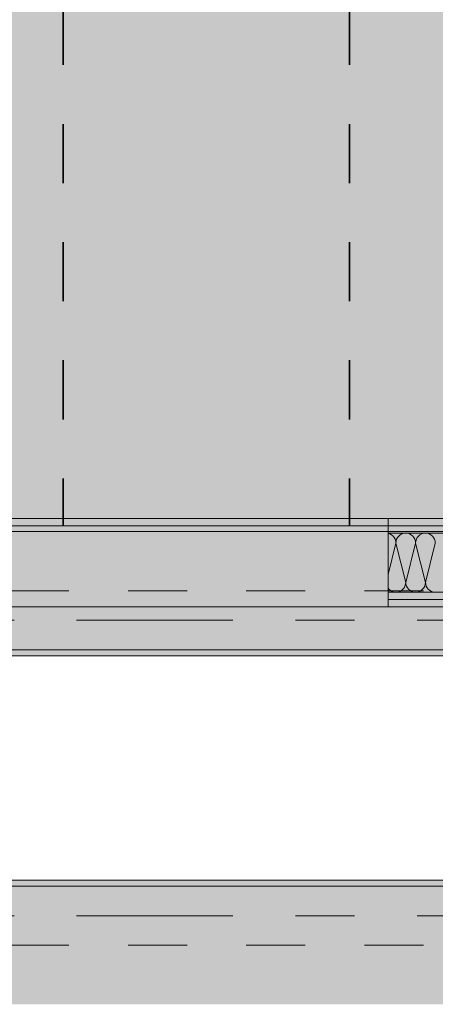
# Model space of a CAD drawing. Header units: metres. Extents: x -3.6 to 85.2, y -11 to 16.8.
# Tile 69 of 256: x 5.8 to 6.5, y 5.2 to 6.9. Entities that reach past the tile are written whole.
import ezdxf

# ---------------------------------------------------------------- set-up
doc = ezdxf.new("R2010")
doc.units = ezdxf.units.M
doc.header["$MEASUREMENT"] = 0
for name, pattern in [('Achse', [0.2, 0.1, -0.05, 0, -0.05]), ('Punktlinie weit', [0.06, 0.01, -0.05]), ('Strichlinie doppelt', [0.546806, 0.264583, -0.105833, 0.070556, -0.105833])]:
    doc.linetypes.add(name, pattern=pattern)
for name, color, linetype in [('451 - Universal.Achsen Raster', 7, 'Continuous'), ('608 - Struktur.Träger', 7, 'Continuous'), ('Neubau_606 - Struktur.Wand Innen Ausbau', 7, 'Continuous'), ('Neubau_651 - Abdeckung.Decke abgehängt_ bekleidet', 7, 'Continuous'), ('Neubau_653 - Abdeckung.TB Verkofferung', 7, 'Continuous')]:
    doc.layers.add(name, color=color, linetype=linetype)
pattern_1 = [(45, (0, 0), (-0.01767767, 0.01767767), [0, -0.025])]
pattern_2 = [(45, (0, 0), (-0.08485281, 0.08485281), []), (45, (-0.04243, 0.04243), (-0.08485281, 0.08485281), [0.09, -0.03])]

# ---------------------------------------------------------------- blocks, each defined once
blk = doc.blocks.new('*X22')
at = {"layer": 'Neubau_606 - Struktur.Wand Innen Ausbau', "color": 7, "linetype": 'Continuous', "lineweight": 5}
for p, q in [((6.423, 5.9962), (6.42, 5.9971)), ((6.4259, 5.9947), (6.423, 5.9962)), ((6.4285, 5.9926), (6.4259, 5.9947)), ((6.4305, 5.9901), (6.4285, 5.9926)), ((6.4321, 5.9872), (6.4305, 5.9901)), ((6.433, 5.9841), (6.4321, 5.9872)), ((6.4333, 5.9808), (6.433, 5.9841)), ((6.4337, 5.9841), (6.4333, 5.9808)), ((6.4346, 5.9872), (6.4337, 5.9841)), ((6.4361, 5.9901), (6.4346, 5.9872)), ((6.4382, 5.9926), (6.4361, 5.9901)), ((6.4407, 5.9947), (6.4382, 5.9926)), ((6.4436, 5.9962), (6.4407, 5.9947)), ((6.4467, 5.9972), (6.4436, 5.9962)), ((6.45, 5.9975), (6.4467, 5.9972)), ((6.4533, 5.9972), (6.45, 5.9975)), ((6.4564, 5.9962), (6.4533, 5.9972)), ((6.4593, 5.9947), (6.4564, 5.9962)), ((6.4618, 5.9926), (6.4593, 5.9947)), ((6.4639, 5.9901), (6.4618, 5.9926)), ((6.4654, 5.9872), (6.4639, 5.9901)), ((6.4663, 5.9841), (6.4654, 5.9872)), ((6.4667, 5.9808), (6.4663, 5.9841)), ((6.467, 5.9841), (6.4667, 5.9808)), ((6.4679, 5.9872), (6.467, 5.9841)), ((6.4695, 5.9901), (6.4679, 5.9872)), ((6.4715, 5.9926), (6.4695, 5.9901)), ((6.4741, 5.9947), (6.4715, 5.9926)), ((6.477, 5.9962), (6.4741, 5.9947)), ((6.4801, 5.9972), (6.477, 5.9962)), ((6.4833, 5.9975), (6.4801, 5.9972)), ((6.4866, 5.9972), (6.4833, 5.9975)), ((6.4897, 5.9962), (6.4866, 5.9972)), ((6.4926, 5.9947), (6.4897, 5.9962)), ((6.4951, 5.9926), (6.4926, 5.9947)), ((6.4972, 5.9901), (6.4951, 5.9926)), ((6.4987, 5.9872), (6.4972, 5.9901)), ((6.4997, 5.9841), (6.4987, 5.9872)), ((6.5, 5.9808), (6.4997, 5.9841)), ((6.4333, 5.9808), (6.42, 5.9274)), ((6.4333, 5.9808), (6.45, 5.9141)), ((6.4667, 5.9808), (6.45, 5.9141)), ((6.4667, 5.9808), (6.4833, 5.9141)), ((6.5, 5.9808), (6.4833, 5.9141)), ((6.42, 5.9043), (6.4215, 5.9024)), ((6.4215, 5.9024), (6.4241, 5.9003)), ((6.4241, 5.9003), (6.427, 5.8988)), ((6.4397, 5.8988), (6.4426, 5.9003)), ((6.4426, 5.9003), (6.4451, 5.9024)), ((6.4451, 5.9024), (6.4472, 5.9049)), ((6.4472, 5.9049), (6.4487, 5.9078)), ((6.4487, 5.9078), (6.4497, 5.9109)), ((6.4497, 5.9109), (6.45, 5.9141)), ((6.45, 5.9141), (6.4503, 5.9109)), ((6.4503, 5.9109), (6.4513, 5.9078)), ((6.4513, 5.9078), (6.4528, 5.9049)), ((6.4528, 5.9049), (6.4549, 5.9024)), ((6.4549, 5.9024), (6.4574, 5.9003)), ((6.4574, 5.9003), (6.4603, 5.8988)), ((6.473, 5.8988), (6.4759, 5.9003)), ((6.4759, 5.9003), (6.4785, 5.9024)), ((6.4785, 5.9024), (6.4805, 5.9049)), ((6.4805, 5.9049), (6.4821, 5.9078)), ((6.4821, 5.9078), (6.483, 5.9109)), ((6.483, 5.9109), (6.4833, 5.9141)), ((6.4833, 5.9141), (6.4837, 5.9109)), ((6.4837, 5.9109), (6.4846, 5.9078)), ((6.4846, 5.9078), (6.4861, 5.9049)), ((6.4861, 5.9049), (6.4882, 5.9024)), ((6.4882, 5.9024), (6.4907, 5.9003)), ((6.4907, 5.9003), (6.4936, 5.8988)), ((6.427, 5.8988), (6.4301, 5.8978)), ((6.4301, 5.8978), (6.4333, 5.8975)), ((6.4333, 5.8975), (6.4366, 5.8978)), ((6.4366, 5.8978), (6.4397, 5.8988)), ((6.4603, 5.8988), (6.4634, 5.8978)), ((6.4634, 5.8978), (6.4667, 5.8975)), ((6.4667, 5.8975), (6.4699, 5.8978)), ((6.4699, 5.8978), (6.473, 5.8988)), ((6.4936, 5.8988), (6.4967, 5.8978)), ((6.4967, 5.8978), (6.5, 5.8975))]:
    blk.add_line(p, q, dxfattribs=at)

msp = doc.modelspace()

# ---------------------------------------------------------------- hatches: boundary and pattern name
at = {"layer": '608 - Struktur.Träger', "linetype": 'Continuous', "lineweight": 0, "true_color": 0x000000}
h = msp.add_hatch(dxfattribs=at)
h.set_pattern_fill('Beton__Stahlbeton_0001', color=18, style=0, pattern_type=2)
h.set_pattern_definition(pattern_2)
h.paths.add_polyline_path([(0.69, 6), (0.38, 6), (0.38, 5.8), (0.69, 5.8), (7.57, 5.8), (7.89, 5.8), (11.17, 5.8), (11.49, 5.8), (14.86, 5.8), (15.02, 5.8), (18.37, 5.8), (18.69, 5.8), (22.04, 5.8), (22.2, 5.8), (25.57, 5.8), (25.89, 5.8), (32.77, 5.8), (33.09, 5.8), (36.46, 5.8), (36.6, 5.8), (39.97, 5.8), (40.29, 5.8), (47.17, 5.8), (47.49, 5.8), (54.37, 5.8), (54.69, 5.8), (58.06, 5.8), (58.195, 5.8), (61.57, 5.8), (61.88, 5.8), (61.88, 6), (61.57, 6), (54.69, 6), (54.37, 6), (50.9225, 6), (50.8575, 6), (47.49, 6), (47.17, 6), (40.29, 6), (39.97, 6), (33.09, 6), (32.77, 6), (25.89, 6), (25.57, 6), (18.69, 6), (18.37, 6), (11.49, 6), (11.17, 6), (7.89, 6), (7.57, 6)])
h = msp.add_hatch(dxfattribs=at)
h.set_pattern_fill('Gips_0001', color=18, style=0, pattern_type=2)
h.set_pattern_definition(pattern_1)
h.paths.add_polyline_path([(0.69, 6), (7.57, 6), (7.57, 6.01), (0.69, 6.01)])
h = msp.add_hatch(dxfattribs=at)
h.set_pattern_fill('Gips_0001', color=18, style=0, pattern_type=2)
h.set_pattern_definition(pattern_1)
h.paths.add_polyline_path([(0.69, 5.8), (0.69, 5.79), (7.57, 5.79), (7.57, 5.8)])
h = msp.add_hatch(dxfattribs=at)
h.set_pattern_fill('Beton__Stahlbeton_0001', color=18, style=0, pattern_type=2)
h.set_pattern_definition(pattern_2)
h.paths.add_polyline_path([(0.69, 5.4), (0.38, 5.4), (0.38, 5.2), (0.69, 5.2), (7.57, 5.2), (7.89, 5.2), (11.17, 5.2), (11.49, 5.2), (14.86, 5.2), (15.02, 5.2), (18.37, 5.2), (18.69, 5.2), (22.04, 5.2), (22.2, 5.2), (25.57, 5.2), (25.89, 5.2), (29.26, 5.2), (29.42, 5.2), (32.77, 5.2), (33.09, 5.2), (36.46, 5.2), (36.6, 5.2), (39.97, 5.2), (40.29, 5.2), (47.16, 5.2), (47.49, 5.2), (54.37, 5.2), (54.69, 5.2), (58.06, 5.2), (58.195, 5.2), (61.57, 5.2), (61.88, 5.2), (61.88, 5.4), (61.57, 5.4), (58.195, 5.4), (58.06, 5.4), (54.69, 5.4), (54.37, 5.4), (47.49, 5.4), (47.17, 5.4), (40.29, 5.4), (39.97, 5.4), (36.6, 5.4), (36.46, 5.4), (33.09, 5.4), (32.77, 5.4), (29.42, 5.4), (29.26, 5.4), (25.89, 5.4), (25.57, 5.4), (22.2, 5.4), (22.04, 5.4), (18.69, 5.4), (18.37, 5.4), (15.02, 5.4), (14.86, 5.4), (11.49, 5.4), (11.17, 5.4), (7.89, 5.4), (7.57, 5.4)])
h = msp.add_hatch(dxfattribs=at)
h.set_pattern_fill('Gips_0001', color=18, style=0, pattern_type=2)
h.set_pattern_definition(pattern_1)
h.paths.add_polyline_path([(0.69, 5.41), (0.69, 5.4), (7.57, 5.4), (7.57, 5.41)])
at = {"layer": 'Neubau_606 - Struktur.Wand Innen Ausbau', "linetype": 'Continuous', "lineweight": 0, "true_color": 0x000000}
h = msp.add_hatch(dxfattribs=at)
h.set_pattern_fill('Gips_0001', color=18, style=0, pattern_type=2)
h.set_pattern_definition(pattern_1)
h.paths.add_polyline_path([(6.42, 6.0225), (6.42, 6.01), (8.09, 6.01), (8.09, 6.0225)])
h = msp.add_hatch(dxfattribs=at)
h.set_pattern_fill('Gips_0001', color=18, style=0, pattern_type=2)
h.set_pattern_definition(pattern_1)
h.paths.add_polyline_path([(6.42, 6.01), (6.42, 5.9975), (7.57, 5.9975), (7.57, 6.01)])
h = msp.add_hatch(dxfattribs=at)
h.set_pattern_fill('Gips_0001', color=18, style=0, pattern_type=2)
h.set_pattern_definition(pattern_1)
h.paths.add_polyline_path([(6.42, 5.8975), (6.42, 5.885), (7.57, 5.885), (7.57, 5.8975)])
h = msp.add_hatch(dxfattribs=at)
h.set_pattern_fill('Gips_0001', color=18, style=0, pattern_type=2)
h.set_pattern_definition(pattern_1)
h.paths.add_polyline_path([(6.42, 5.8725), (7.57, 5.8725), (7.57, 5.885), (6.42, 5.885)])
at = {"layer": 'Neubau_651 - Abdeckung.Decke abgehängt_ bekleidet', "linetype": 'Continuous', "lineweight": 13, "true_color": 0xffbfbf}
h = msp.add_hatch(dxfattribs=at)
h.set_pattern_fill('sechseckig_0001', color=254, style=0, pattern_type=2)
h.set_pattern_definition([(90, (0, 0), (-0.1299038, 0), [0.075, -0.15]), (90, (-0.06495, 0.1125), (-0.1299038, 0), [0.075, -0.15]), (150, (5e-18, 0.075), (0.0649519, 0.1125), [0.075, -0.15]), (150, (-0.1299, 0.075), (0.0649519, 0.1125), [0.075, -0.15]), (210, (0, 0), (-0.0649519, 0.1125), [0.075, -0.15]), (210, (-0.1299, 8e-18), (-0.0649519, 0.1125), [0.075, -0.15])])
h.paths.add_polyline_path([(0.235, 6.01), (7.89, 6.01), (7.89, 8.09), (0.235, 8.09)])
h.paths.add_polyline_path([(3.23, 7.39), (3.93, 7.39), (3.93, 6.71), (3.23, 6.71)], flags=0)

# ---------------------------------------------------------------- linework, layer by layer
at = {"layer": '451 - Universal.Achsen Raster', "color": 160, "linetype": 'Strichlinie doppelt', "lineweight": 9, "true_color": 0x3232ff}
for p, q in [((64.935, 5.85), (-3.175, 5.85)), ((64.935, 5.35), (-3.175, 5.35))]:
    msp.add_line(p, q, dxfattribs=at)
at = {"layer": '608 - Struktur.Träger', "color": 7, "linetype": 'Continuous', "lineweight": 13}
for p, q in [((0.38, 6.01), (61.88, 6.01)), ((7.57, 6), (0.69, 6)), ((0.38, 5.79), (61.88, 5.79)), ((0.38, 5.41), (61.88, 5.41)), ((7.57, 5.4), (0.69, 5.4))]:
    msp.add_line(p, q, dxfattribs=at)
at = {"layer": '608 - Struktur.Träger', "color": 7, "linetype": 'Continuous', "lineweight": 5}
for p, q in [((7.57, 6.01), (0.69, 6.01)), ((7.57, 5.79), (0.69, 5.79)), ((7.57, 5.41), (0.69, 5.41))]:
    msp.add_line(p, q, dxfattribs=at)
at = {"layer": '608 - Struktur.Träger', "color": 7, "linetype": 'Achse', "lineweight": 9}
for p, q in [((0.38, 5.9), (61.88, 5.9)), ((0.38, 5.3), (61.88, 5.3))]:
    msp.add_line(p, q, dxfattribs=at)
at = {"layer": '608 - Struktur.Träger', "color": 7, "linetype": 'Continuous', "lineweight": 13, "flags": 128}
msp.add_lwpolyline([(32.77, 5.8), (25.89, 5.8), (25.57, 5.8), (22.2, 5.8), (22.04, 5.8), (18.69, 5.8), (18.37, 5.8), (15.02, 5.8), (14.86, 5.8), (11.49, 5.8), (11.17, 5.8), (7.89, 5.8), (7.57, 5.8), (0.69, 5.8), (0.38, 5.8)], dxfattribs=at)
at = {"layer": 'Neubau_606 - Struktur.Wand Innen Ausbau', "color": 1, "linetype": 'Continuous', "lineweight": 13}
for p, q in [((6.42, 6.0225), (5.41, 6.0225)), ((6.42, 6.0225), (6.42, 6.01)), ((6.42, 6.01), (6.42, 5.9975)), ((7.57, 5.9975), (6.42, 5.9975)), ((6.42, 5.9975), (6.42, 5.8975)), ((7.57, 5.8975), (6.42, 5.8975)), ((6.42, 5.8975), (6.42, 5.885)), ((6.42, 5.885), (6.42, 5.8725)), ((5.41, 5.8725), (6.42, 5.8725))]:
    msp.add_line(p, q, dxfattribs=at)
at = {"layer": 'Neubau_606 - Struktur.Wand Innen Ausbau', "color": 1, "linetype": 'Continuous', "lineweight": 9}
for p, q in [((7.57, 6.01), (6.42, 6.01)), ((7.57, 5.885), (6.42, 5.885))]:
    msp.add_line(p, q, dxfattribs=at)
at = {"layer": 'Neubau_606 - Struktur.Wand Innen Ausbau', "color": 1, "linetype": 'Continuous', "lineweight": 13, "flags": 128}
for points in [[(8.09, 6.0225), (6.42, 6.0225)], [(6.42, 5.8725), (7.22, 5.8725)]]:
    msp.add_lwpolyline(points, dxfattribs=at)
at = {"layer": 'Neubau_651 - Abdeckung.Decke abgehängt_ bekleidet', "color": 1, "linetype": 'Achse', "lineweight": 35}
for p, q in [((5.87, 8.09), (5.87, 6.01)), ((6.355, 8.09), (6.355, 6.01))]:
    msp.add_line(p, q, dxfattribs=at)
at = {"layer": 'Neubau_651 - Abdeckung.Decke abgehängt_ bekleidet', "color": 1, "linetype": 'Punktlinie weit', "lineweight": 13, "flags": 128}
msp.add_lwpolyline([(0.235, 6.01), (7.89, 6.01), (7.89, 8.09), (0.235, 8.09)], close=True, dxfattribs=at)
at = {"layer": 'Neubau_653 - Abdeckung.TB Verkofferung', "color": 1, "linetype": 'Continuous', "lineweight": 9}
msp.add_line((0.235, 5.8725), (7.655, 5.8725), dxfattribs=at)

# ---------------------------------------------------------------- block references
at = {"layer": 'Neubau_606 - Struktur.Wand Innen Ausbau', "color": 1, "lineweight": 13}
msp.add_blockref('*X22', (0, 0), dxfattribs=at)

doc.saveas('drawing.dxf')
